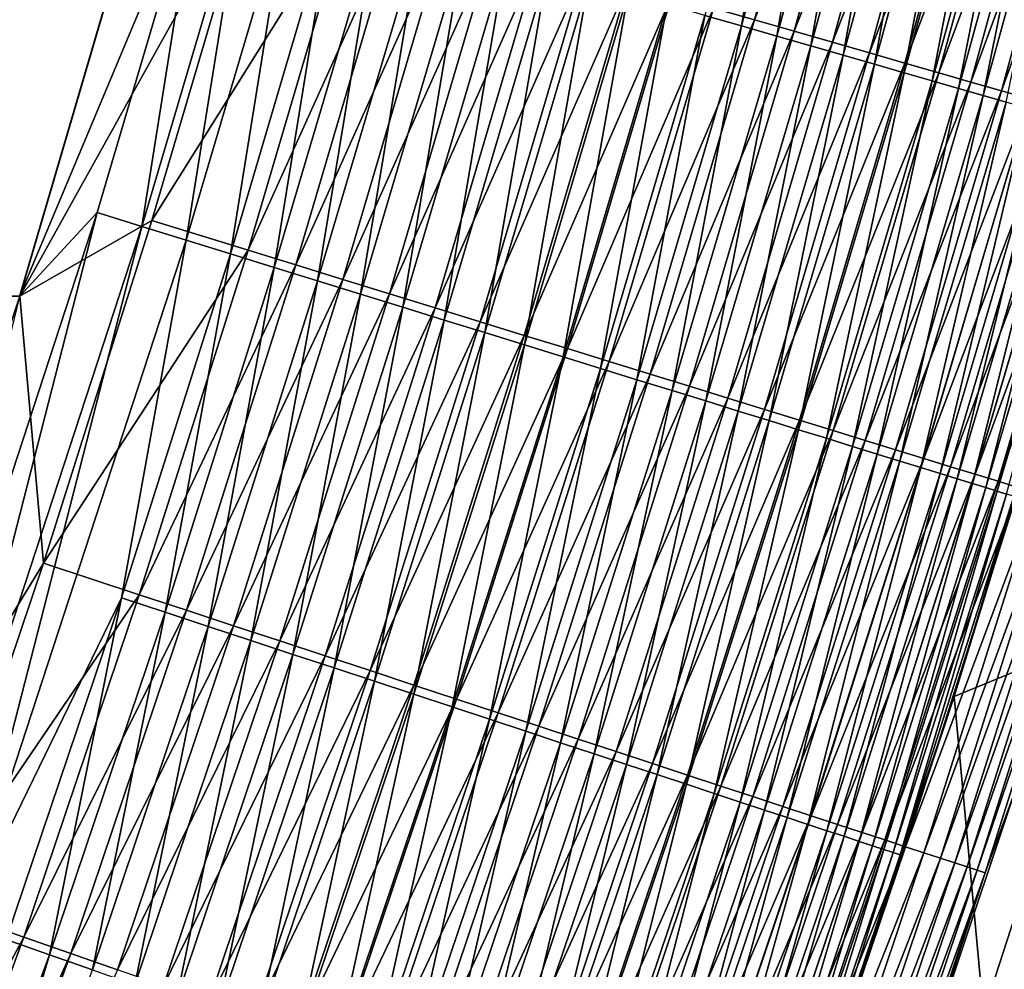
# Model space of a CAD drawing. Header units: metres. Extents: x 0 to 1400, y -1400 to 0.
# Tile 245 of 256: x 1206 to 1240, y -712 to -679. Entities that reach past the tile are written whole.
import ezdxf

# ---------------------------------------------------------------- set-up
doc = ezdxf.new("R2010")
doc.units = ezdxf.units.M

msp = doc.modelspace()

# ---------------------------------------------------------------- linework, layer by layer
at = {"layer": 'None'}
for points in [[(759.270203, -676.616821, -500.477753), (1206.427368, -688.345215, -500.477753), (1213.287231, -664.913025, -500.477753)], [(1213.295166, -664.90918, -503.477753), (1206.445801, -688.333069, -503.477753), (762.366577, -676.864197, -503.477753)], [(1206.427368, -688.345215, -500.477753), (1212.60022, -673.629944, -500.440796), (1213.287231, -664.913025, -500.477753)], [(1206.445801, -688.333069, -503.477753), (1213.295166, -664.90918, -503.477753), (1214.48877, -673.858948, -503.316284)], [(1231.295044, -679.022888, -493.43634), (1233.393188, -666.430664, -494.380035), (1230.035522, -678.659607, -494.37674)], [(1235.110107, -666.545593, -496.8573), (1231.747559, -678.815308, -496.854034), (1230.335815, -678.409912, -497.808685)], [(1231.295044, -679.022888, -493.43634), (1234.659302, -666.769165, -493.440094), (1233.393188, -666.430664, -494.380035)], [(1236.485229, -666.911438, -495.836853), (1231.747559, -678.815308, -496.854034), (1235.110107, -666.545593, -496.8573)], [(1232.511353, -679.373718, -492.436768), (1234.659302, -666.769165, -493.440094), (1231.295044, -679.022888, -493.43634)], [(1236.485229, -666.911438, -495.836853), (1233.115479, -679.20813, -495.833099), (1231.747559, -678.815308, -496.854034)], [(1232.511353, -679.373718, -492.436768), (1235.882324, -667.096069, -492.440979), (1234.659302, -666.769165, -493.440094)], [(1237.813354, -667.264832, -494.752228), (1233.115479, -679.20813, -495.833099), (1236.485229, -666.911438, -495.836853)], [(1233.682007, -679.711365, -491.379913), (1235.882324, -667.096069, -492.440979), (1232.511353, -679.373718, -492.436768)], [(1237.813354, -667.264832, -494.752228), (1234.436646, -679.587463, -494.747955), (1233.115479, -679.20813, -495.833099)], [(1233.682007, -679.711365, -491.379913), (1237.059204, -667.410706, -491.384613), (1235.882324, -667.096069, -492.440979)], [(1239.091675, -667.604919, -493.605377), (1234.436646, -679.587463, -494.747955), (1237.813354, -667.264832, -494.752228)], [(1234.804443, -680.035034, -490.2677), (1237.059204, -667.410706, -491.384613), (1233.682007, -679.711365, -491.379913)], [(1239.091675, -667.604919, -493.605377), (1235.70813, -679.952515, -493.600586), (1234.436646, -679.587463, -494.747955)], [(1234.804443, -680.035034, -490.2677), (1238.187622, -667.71228, -490.272919), (1237.059204, -667.410706, -491.384613)], [(1235.876221, -680.344177, -489.102661), (1238.187622, -667.71228, -490.272919), (1234.804443, -680.035034, -490.2677)], [(1240.317139, -667.930969, -492.398499), (1235.70813, -679.952515, -493.600586), (1239.091675, -667.604919, -493.605377)], [(1235.876221, -680.344177, -489.102661), (1239.265381, -668.000366, -489.108398), (1238.187622, -667.71228, -490.272919)], [(1240.317139, -667.930969, -492.398499), (1236.927124, -680.302551, -492.393158), (1235.70813, -679.952515, -493.600586)], [(1236.89563, -680.638184, -487.88736), (1239.265381, -668.000366, -489.108398), (1235.876221, -680.344177, -489.102661)], [(1236.89563, -680.638184, -487.88736), (1240.290405, -668.274353, -487.893616), (1239.265381, -668.000366, -489.108398)], [(1241.487671, -668.242371, -491.134247), (1236.927124, -680.302551, -492.393158), (1240.317139, -667.930969, -492.398499)], [(1237.860596, -680.916382, -486.624359), (1240.290405, -668.274353, -487.893616), (1236.89563, -680.638184, -487.88736)], [(1241.487671, -668.242371, -491.134247), (1238.091309, -680.636841, -491.128357), (1236.927124, -680.302551, -492.393158)], [(1237.860596, -680.916382, -486.624359), (1241.26062, -668.53363, -486.631165), (1240.290405, -668.274353, -487.893616)], [(1242.600952, -668.538513, -489.81543), (1238.091309, -680.636841, -491.128357), (1241.487671, -668.242371, -491.134247)], [(1238.768921, -681.178345, -485.316284), (1241.26062, -668.53363, -486.631165), (1237.860596, -680.916382, -486.624359)], [(1242.600952, -668.538513, -489.81543), (1239.198608, -680.954712, -489.80896), (1238.091309, -680.636841, -491.128357)], [(1238.768921, -681.178345, -485.316284), (1242.17395, -668.777771, -485.323639), (1241.26062, -668.53363, -486.631165)], [(1243.654785, -668.818909, -488.444885), (1239.198608, -680.954712, -489.80896), (1242.600952, -668.538513, -489.81543)], [(1239.618652, -681.42334, -483.965729), (1242.17395, -668.777771, -485.323639), (1238.768921, -681.178345, -485.316284)], [(1243.654785, -668.818909, -488.444885), (1240.246704, -681.255615, -488.437836), (1239.198608, -680.954712, -489.80896)], [(1239.618652, -681.42334, -483.965729), (1243.028564, -669.006104, -483.973633), (1242.17395, -668.777771, -485.323639)], [(1240.407837, -681.650879, -482.575256), (1243.028564, -669.006104, -483.973633), (1239.618652, -681.42334, -483.965729)], [(1244.646851, -669.082825, -487.02536), (1240.246704, -681.255615, -488.437836), (1243.654785, -668.818909, -488.444885)], [(1240.246704, -681.255615, -488.437836), (1244.646851, -669.082825, -487.02536), (1241.233398, -681.538879, -487.0177)], [(1209.102905, -685.451111, -500.440735), (1212.60022, -673.629944, -500.440796), (1206.427368, -688.345215, -500.477753)], [(1210.637695, -685.926025, -500.32901), (1212.60022, -673.629944, -500.440796), (1209.102905, -685.451111, -500.440735)], [(1214.143433, -674.075195, -500.329163), (1212.60022, -673.629944, -500.440796), (1210.637695, -685.926025, -500.32901)], [(1206.445801, -688.333069, -503.477753), (1214.48877, -673.858948, -503.316284), (1210.983887, -685.724548, -503.316162)], [(1210.637695, -685.926025, -500.32901), (1212.168579, -686.39978, -500.143219), (1214.143433, -674.075195, -500.329163)], [(1210.983887, -685.724548, -503.316162), (1214.48877, -673.858948, -503.316284), (1217.823608, -674.816711, -502.833313)], [(1212.168579, -686.39978, -500.143219), (1215.682739, -674.519226, -500.143494), (1214.143433, -674.075195, -500.329163)], [(1217.823608, -674.816711, -502.833313), (1214.300659, -686.74646, -502.832947), (1210.983887, -685.724548, -503.316162)], [(1212.168579, -686.39978, -500.143219), (1213.691772, -686.871033, -499.883942), (1215.682739, -674.519226, -500.143494)], [(1213.691772, -686.871033, -499.883942), (1217.214233, -674.96106, -499.884399), (1215.682739, -674.519226, -500.143494)], [(1219.474121, -675.29071, -502.472992), (1214.300659, -686.74646, -502.832947), (1217.823608, -674.816711, -502.833313)], [(1215.203369, -687.338745, -499.551849), (1217.214233, -674.96106, -499.884399), (1213.691772, -686.871033, -499.883942)], [(1215.203369, -687.338745, -499.551849), (1218.734131, -675.399536, -499.55249), (1217.214233, -674.96106, -499.884399)], [(1219.474121, -675.29071, -502.472992), (1215.942261, -687.252197, -502.472412), (1214.300659, -686.74646, -502.832947)], [(1216.699463, -687.801697, -499.147522), (1218.734131, -675.399536, -499.55249), (1215.203369, -687.338745, -499.551849)], [(1221.107788, -675.759888, -502.034302), (1215.942261, -687.252197, -502.472412), (1219.474121, -675.29071, -502.472992)], [(1216.699463, -687.801697, -499.147522), (1220.238525, -675.833496, -499.148438), (1218.734131, -675.399536, -499.55249)], [(1215.942261, -687.252197, -502.472412), (1221.107788, -675.759888, -502.034302), (1217.567017, -687.752747, -502.033478)], [(1218.17627, -688.258667, -498.671631), (1220.238525, -675.833496, -499.148438), (1216.699463, -687.801697, -499.147522)], [(1217.567017, -687.752747, -502.033478), (1221.107788, -675.759888, -502.034302), (1222.720459, -676.223022, -501.517914)], [(1218.17627, -688.258667, -498.671631), (1221.723511, -676.261902, -498.672791), (1220.238525, -675.833496, -499.148438)], [(1217.567017, -687.752747, -502.033478), (1222.720459, -676.223022, -501.517914), (1219.170898, -688.246887, -501.516815)], [(1219.630005, -688.708496, -498.124725), (1221.723511, -676.261902, -498.672791), (1218.17627, -688.258667, -498.671631)], [(1219.170898, -688.246887, -501.516815), (1222.720459, -676.223022, -501.517914), (1224.307983, -676.678894, -500.92453)], [(1219.630005, -688.708496, -498.124725), (1223.185181, -676.683594, -498.126221), (1221.723511, -676.261902, -498.672791)], [(1206.445801, -688.333069, -503.477753), (1198.725464, -711.488647, -503.477753), (762.366577, -676.864197, -503.477753)], [(1224.307983, -676.678894, -500.92453), (1220.749756, -688.733276, -500.923126), (1219.170898, -688.246887, -501.516815)], [(1221.057007, -689.149963, -497.50769), (1223.185181, -676.683594, -498.126221), (1219.630005, -688.708496, -498.124725)], [(1225.866211, -677.126404, -500.255035), (1220.749756, -688.733276, -500.923126), (1224.307983, -676.678894, -500.92453)], [(1223.185181, -676.683594, -498.126221), (1221.057007, -689.149963, -497.50769), (1224.620117, -677.097473, -497.509552)], [(1225.866211, -677.126404, -500.255035), (1222.299561, -689.210754, -500.253265), (1220.749756, -688.733276, -500.923126)], [(1224.620117, -677.097473, -497.509552), (1221.057007, -689.149963, -497.50769), (1222.454346, -689.582336, -496.822174)], [(1227.392212, -677.564636, -499.51123), (1222.299561, -689.210754, -500.253265), (1225.866211, -677.126404, -500.255035)], [(1222.454346, -689.582336, -496.822174), (1226.025269, -677.502808, -496.824402), (1224.620117, -677.097473, -497.509552)], [(1227.392212, -677.564636, -499.51123), (1223.817139, -689.678284, -499.509064), (1222.299561, -689.210754, -500.253265)], [(1223.819458, -690.0047, -496.070007), (1226.025269, -677.502808, -496.824402), (1222.454346, -689.582336, -496.822174)], [(1228.883057, -677.992737, -498.695099), (1223.817139, -689.678284, -499.509064), (1227.392212, -677.564636, -499.51123)], [(1223.819458, -690.0047, -496.070007), (1227.397949, -677.898804, -496.072632), (1226.025269, -677.502808, -496.824402)], [(1225.149658, -690.41626, -495.253052), (1227.397949, -677.898804, -496.072632), (1223.819458, -690.0047, -496.070007)], [(1225.149658, -690.41626, -495.253052), (1228.735596, -678.284607, -495.256134), (1227.397949, -677.898804, -496.072632)], [(1228.883057, -677.992737, -498.695099), (1225.299805, -690.13501, -498.692505), (1223.817139, -689.678284, -499.509064)], [(1230.335815, -678.409912, -497.808685), (1225.299805, -690.13501, -498.692505), (1228.883057, -677.992737, -498.695099)], [(1226.442383, -690.816162, -494.373199), (1228.735596, -678.284607, -495.256134), (1225.149658, -690.41626, -495.253052)], [(1230.335815, -678.409912, -497.808685), (1226.744507, -690.580078, -497.805634), (1225.299805, -690.13501, -498.692505)], [(1228.735596, -678.284607, -495.256134), (1226.442383, -690.816162, -494.373199), (1230.035522, -678.659607, -494.37674)], [(1231.747559, -678.815308, -496.854034), (1226.744507, -690.580078, -497.805634), (1230.335815, -678.409912, -497.808685)], [(1230.035522, -678.659607, -494.37674), (1226.442383, -690.816162, -494.373199), (1227.694824, -691.203613, -493.432312)], [(1231.747559, -678.815308, -496.854034), (1228.14856, -691.012573, -496.850464), (1226.744507, -690.580078, -497.805634)], [(1227.694824, -691.203613, -493.432312), (1231.295044, -679.022888, -493.43634), (1230.035522, -678.659607, -494.37674)], [(1233.115479, -679.20813, -495.833099), (1228.14856, -691.012573, -496.850464), (1231.747559, -678.815308, -496.854034)], [(1228.904297, -691.57782, -492.43222), (1231.295044, -679.022888, -493.43634), (1227.694824, -691.203613, -493.432312)], [(1233.115479, -679.20813, -495.833099), (1229.508789, -691.431641, -495.829041), (1228.14856, -691.012573, -496.850464)], [(1228.904297, -691.57782, -492.43222), (1232.511353, -679.373718, -492.436768), (1231.295044, -679.022888, -493.43634)], [(1234.436646, -679.587463, -494.747955), (1229.508789, -691.431641, -495.829041), (1233.115479, -679.20813, -495.833099)], [(1230.068359, -691.937927, -491.374847), (1232.511353, -679.373718, -492.436768), (1228.904297, -691.57782, -492.43222)], [(1234.436646, -679.587463, -494.747955), (1230.822632, -691.836304, -494.743347), (1229.508789, -691.431641, -495.829041)], [(1230.068359, -691.937927, -491.374847), (1233.682007, -679.711365, -491.379913), (1232.511353, -679.373718, -492.436768)], [(1235.70813, -679.952515, -493.600586), (1230.822632, -691.836304, -494.743347), (1234.436646, -679.587463, -494.747955)], [(1231.184326, -692.283142, -490.262085), (1233.682007, -679.711365, -491.379913), (1230.068359, -691.937927, -491.374847)], [(1231.184326, -692.283142, -490.262085), (1234.804443, -680.035034, -490.2677), (1233.682007, -679.711365, -491.379913)], [(1235.70813, -679.952515, -493.600586), (1232.086914, -692.225769, -493.595428), (1230.822632, -691.836304, -494.743347)], [(1232.250122, -692.612793, -489.096497), (1234.804443, -680.035034, -490.2677), (1231.184326, -692.283142, -490.262085)], [(1236.927124, -680.302551, -492.393158), (1232.086914, -692.225769, -493.595428), (1235.70813, -679.952515, -493.600586)], [(1232.250122, -692.612793, -489.096497), (1235.876221, -680.344177, -489.102661), (1234.804443, -680.035034, -490.2677)], [(1236.927124, -680.302551, -492.393158), (1233.299072, -692.599121, -492.387421), (1232.086914, -692.225769, -493.595428)], [(1233.263672, -692.926331, -487.880615), (1235.876221, -680.344177, -489.102661), (1232.250122, -692.612793, -489.096497)], [(1233.263672, -692.926331, -487.880615), (1236.89563, -680.638184, -487.88736), (1235.876221, -680.344177, -489.102661)], [(1238.091309, -680.636841, -491.128357), (1233.299072, -692.599121, -492.387421), (1236.927124, -680.302551, -492.393158)], [(1234.2229, -693.223022, -486.617035), (1236.89563, -680.638184, -487.88736), (1233.263672, -692.926331, -487.880615)], [(1238.091309, -680.636841, -491.128357), (1234.456787, -692.955688, -491.122009), (1233.299072, -692.599121, -492.387421)], [(1234.2229, -693.223022, -486.617035), (1237.860596, -680.916382, -486.624359), (1236.89563, -680.638184, -487.88736)], [(1235.125977, -693.502319, -485.30838), (1237.860596, -680.916382, -486.624359), (1234.2229, -693.223022, -486.617035)], [(1239.198608, -680.954712, -489.80896), (1234.456787, -692.955688, -491.122009), (1238.091309, -680.636841, -491.128357)], [(1239.198608, -680.954712, -489.80896), (1235.557739, -693.2948, -489.802002), (1234.456787, -692.955688, -491.122009)], [(1235.125977, -693.502319, -485.30838), (1238.768921, -681.178345, -485.316284), (1237.860596, -680.916382, -486.624359)], [(1240.246704, -681.255615, -488.437836), (1235.557739, -693.2948, -489.802002), (1239.198608, -680.954712, -489.80896)], [(1235.970703, -693.76355, -483.957214), (1238.768921, -681.178345, -485.316284), (1235.125977, -693.502319, -485.30838)], [(1235.557739, -693.2948, -489.802002), (1240.246704, -681.255615, -488.437836), (1236.599854, -693.615723, -488.430206)], [(1235.970703, -693.76355, -483.957214), (1239.618652, -681.42334, -483.965729), (1238.768921, -681.178345, -485.316284)], [(1236.599854, -693.615723, -488.430206), (1240.246704, -681.255615, -488.437836), (1241.233398, -681.538879, -487.0177)], [(1236.755127, -694.006165, -482.566162), (1239.618652, -681.42334, -483.965729), (1235.970703, -693.76355, -483.957214)], [(1241.233398, -681.538879, -487.0177), (1237.580811, -693.917847, -487.00946), (1236.599854, -693.615723, -488.430206)], [(1236.755127, -694.006165, -482.566162), (1240.407837, -681.650879, -482.575256), (1239.618652, -681.42334, -483.965729)], [(1242.156372, -681.803833, -485.551453), (1237.580811, -693.917847, -487.00946), (1241.233398, -681.538879, -487.0177)], [(1237.477295, -694.229431, -481.137787), (1240.407837, -681.650879, -482.575256), (1236.755127, -694.006165, -482.566162)], [(1237.477295, -694.229431, -481.137787), (1241.134277, -681.860352, -481.147461), (1240.407837, -681.650879, -482.575256)], [(1238.135254, -694.432861, -479.674927), (1241.134277, -681.860352, -481.147461), (1237.477295, -694.229431, -481.137787)], [(1237.580811, -693.917847, -487.00946), (1242.156372, -681.803833, -485.551453), (1238.498535, -694.200439, -485.542542)], [(1241.134277, -681.860352, -481.147461), (1238.135254, -694.432861, -479.674927), (1241.796265, -682.051208, -479.685181)], [(1238.498535, -694.200439, -485.542542), (1242.156372, -681.803833, -485.551453), (1243.013672, -682.049927, -484.04184)], [(1241.796265, -682.051208, -479.685181), (1238.135254, -694.432861, -479.674927), (1238.727905, -694.616089, -478.181244)], [(1238.498535, -694.200439, -485.542542), (1243.013672, -682.049927, -484.04184), (1239.350708, -694.46283, -484.032288)], [(1238.727905, -694.616089, -478.181244), (1242.3927, -682.223083, -478.192108), (1241.796265, -682.051208, -479.685181)], [(1239.254272, -694.778809, -476.660736), (1242.3927, -682.223083, -478.192108), (1238.727905, -694.616089, -478.181244)], [(1239.254272, -694.778809, -476.660736), (1242.922485, -682.375793, -476.67215), (1242.3927, -682.223083, -478.192108)], [(1239.350708, -694.46283, -484.032288), (1243.013672, -682.049927, -484.04184), (1243.802979, -682.276489, -482.491699)], [(1239.350708, -694.46283, -484.032288), (1243.802979, -682.276489, -482.491699), (1240.135254, -694.704407, -482.481506)], [(1240.135254, -694.704407, -482.481506), (1243.802979, -682.276489, -482.491699), (1244.522217, -682.48291, -480.904083)], [(1239.713501, -694.920715, -475.11731), (1242.922485, -682.375793, -476.67215), (1239.254272, -694.778809, -476.660736)], [(1239.713501, -694.920715, -475.11731), (1243.384766, -682.508972, -475.129272), (1242.922485, -682.375793, -476.67215)], [(1240.104492, -695.041504, -473.554871), (1243.384766, -682.508972, -475.129272), (1239.713501, -694.920715, -475.11731)], [(1243.384766, -682.508972, -475.129272), (1240.104492, -695.041504, -473.554871), (1243.778564, -682.622437, -473.567383)], [(1243.778564, -682.622437, -473.567383), (1240.104492, -695.041504, -473.554871), (1240.426392, -695.14093, -471.977386)], [(1240.135254, -694.704407, -482.481506), (1244.522217, -682.48291, -480.904083), (1240.850098, -694.9245, -480.893219)], [(1202.949707, -709.424561, -500.328705), (1209.102905, -685.451111, -500.440735), (1201.432739, -708.892334, -500.440643)], [(1201.432739, -708.892334, -500.440643), (1209.102905, -685.451111, -500.440735), (1206.427368, -688.345215, -500.477753)], [(1202.949707, -709.424561, -500.328705), (1210.637695, -685.926025, -500.32901), (1209.102905, -685.451111, -500.440735)], [(1204.462769, -709.955383, -500.142639), (1210.637695, -685.926025, -500.32901), (1202.949707, -709.424561, -500.328705)], [(1204.462769, -709.955383, -500.142639), (1212.168579, -686.39978, -500.143219), (1210.637695, -685.926025, -500.32901)], [(1207.251343, -697.523621, -503.31604), (1206.445801, -688.333069, -503.477753), (1210.983887, -685.724548, -503.316162)], [(1214.300659, -686.74646, -502.832947), (1207.251343, -697.523621, -503.31604), (1210.983887, -685.724548, -503.316162)], [(1204.462769, -709.955383, -500.142639), (1209.941528, -698.712646, -499.883484), (1212.168579, -686.39978, -500.143219)], [(1209.941528, -698.712646, -499.883484), (1213.691772, -686.871033, -499.883942), (1212.168579, -686.39978, -500.143219)], [(1214.300659, -686.74646, -502.832947), (1210.549194, -698.608032, -502.83255), (1207.251343, -697.523621, -503.31604)], [(1211.444336, -699.208923, -499.551178), (1213.691772, -686.871033, -499.883942), (1209.941528, -698.712646, -499.883484)], [(1215.942261, -687.252197, -502.472412), (1210.549194, -698.608032, -502.83255), (1214.300659, -686.74646, -502.832947)], [(1211.444336, -699.208923, -499.551178), (1215.203369, -687.338745, -499.551849), (1213.691772, -686.871033, -499.883942)], [(1210.549194, -698.608032, -502.83255), (1215.942261, -687.252197, -502.472412), (1212.181396, -699.144775, -502.471771)], [(1212.931885, -699.700073, -499.146576), (1215.203369, -687.338745, -499.551849), (1211.444336, -699.208923, -499.551178)], [(1212.181396, -699.144775, -502.471771), (1215.942261, -687.252197, -502.472412), (1217.567017, -687.752747, -502.033478)], [(1212.931885, -699.700073, -499.146576), (1216.699463, -687.801697, -499.147522), (1215.203369, -687.338745, -499.551849)], [(1243.089722, -687.532837, -468.812012), (1238.619995, -702.110535, -468.795532), (1243.871826, -699.960938, -423.809662)], [(1238.619995, -702.110535, -468.795532), (1243.089722, -687.532837, -468.812012), (1240.678345, -695.218689, -470.388794)], [(1212.181396, -699.144775, -502.471771), (1217.567017, -687.752747, -502.033478), (1213.796997, -699.675964, -502.032593)], [(1214.400269, -700.184937, -498.67038), (1216.699463, -687.801697, -499.147522), (1212.931885, -699.700073, -499.146576)], [(1213.796997, -699.675964, -502.032593), (1217.567017, -687.752747, -502.033478), (1219.170898, -688.246887, -501.516815)], [(1214.400269, -700.184937, -498.67038), (1218.17627, -688.258667, -498.671631), (1216.699463, -687.801697, -499.147522)], [(1198.725464, -711.488647, -503.477753), (1206.445801, -688.333069, -503.477753), (1207.251343, -697.523621, -503.31604)], [(1219.170898, -688.246887, -501.516815), (1215.391724, -700.200378, -501.515656), (1213.796997, -699.675964, -502.032593)], [(1215.845581, -700.66217, -498.123169), (1218.17627, -688.258667, -498.671631), (1214.400269, -700.184937, -498.67038)], [(1220.749756, -688.733276, -500.923126), (1215.391724, -700.200378, -501.515656), (1219.170898, -688.246887, -501.516815)], [(1215.845581, -700.66217, -498.123169), (1219.630005, -688.708496, -498.124725), (1218.17627, -688.258667, -498.671631)], [(1220.749756, -688.733276, -500.923126), (1216.961548, -700.716492, -500.9216), (1215.391724, -700.200378, -501.515656)], [(1217.264404, -701.130615, -497.505768), (1219.630005, -688.708496, -498.124725), (1215.845581, -700.66217, -498.123169)], [(1222.299561, -689.210754, -500.253265), (1216.961548, -700.716492, -500.9216), (1220.749756, -688.733276, -500.923126)], [(1217.264404, -701.130615, -497.505768), (1221.057007, -689.149963, -497.50769), (1219.630005, -688.708496, -498.124725)], [(1222.299561, -689.210754, -500.253265), (1218.502441, -701.223206, -500.251373), (1216.961548, -700.716492, -500.9216)], [(1218.653687, -701.589294, -496.819824), (1221.057007, -689.149963, -497.50769), (1217.264404, -701.130615, -497.505768)], [(1223.817139, -689.678284, -499.509064), (1218.502441, -701.223206, -500.251373), (1222.299561, -689.210754, -500.253265)], [(1221.057007, -689.149963, -497.50769), (1218.653687, -701.589294, -496.819824), (1222.454346, -689.582336, -496.822174)], [(1223.817139, -689.678284, -499.509064), (1220.011353, -701.719299, -499.506744), (1218.502441, -701.223206, -500.251373)], [(1222.454346, -689.582336, -496.822174), (1218.653687, -701.589294, -496.819824), (1220.010864, -702.037415, -496.06723)], [(1220.010864, -702.037415, -496.06723), (1223.819458, -690.0047, -496.070007), (1222.454346, -689.582336, -496.822174)], [(1225.299805, -690.13501, -498.692505), (1220.011353, -701.719299, -499.506744), (1223.817139, -689.678284, -499.509064)], [(1221.333374, -702.473999, -495.249817), (1223.819458, -690.0047, -496.070007), (1220.010864, -702.037415, -496.06723)], [(1221.333374, -702.473999, -495.249817), (1225.149658, -690.41626, -495.253052), (1223.819458, -690.0047, -496.070007)], [(1225.299805, -690.13501, -498.692505), (1221.485474, -702.203979, -498.689728), (1220.011353, -701.719299, -499.506744)], [(1222.618408, -702.898315, -494.369476), (1225.149658, -690.41626, -495.253052), (1221.333374, -702.473999, -495.249817)], [(1226.744507, -690.580078, -497.805634), (1221.485474, -702.203979, -498.689728), (1225.299805, -690.13501, -498.692505)], [(1222.618408, -702.898315, -494.369476), (1226.442383, -690.816162, -494.373199), (1225.149658, -690.41626, -495.253052)], [(1226.744507, -690.580078, -497.805634), (1222.921875, -702.67627, -497.802368), (1221.485474, -702.203979, -498.689728)], [(1228.14856, -691.012573, -496.850464), (1222.921875, -702.67627, -497.802368), (1226.744507, -690.580078, -497.805634)], [(1223.863525, -703.309326, -493.42804), (1226.442383, -690.816162, -494.373199), (1222.618408, -702.898315, -494.369476)], [(1228.14856, -691.012573, -496.850464), (1224.317749, -703.135193, -496.84671), (1222.921875, -702.67627, -497.802368)], [(1226.442383, -690.816162, -494.373199), (1223.863525, -703.309326, -493.42804), (1227.694824, -691.203613, -493.432312)], [(1229.508789, -691.431641, -495.829041), (1224.317749, -703.135193, -496.84671), (1228.14856, -691.012573, -496.850464)], [(1227.694824, -691.203613, -493.432312), (1223.863525, -703.309326, -493.42804), (1225.065918, -703.706299, -492.427429)], [(1229.508789, -691.431641, -495.829041), (1225.670166, -703.579834, -495.824707), (1224.317749, -703.135193, -496.84671)], [(1225.065918, -703.706299, -492.427429), (1228.904297, -691.57782, -492.43222), (1227.694824, -691.203613, -493.432312)], [(1230.822632, -691.836304, -494.743347), (1225.670166, -703.579834, -495.824707), (1229.508789, -691.431641, -495.829041)], [(1226.223145, -704.088318, -491.369476), (1228.904297, -691.57782, -492.43222), (1225.065918, -703.706299, -492.427429)], [(1226.223145, -704.088318, -491.369476), (1230.068359, -691.937927, -491.374847), (1228.904297, -691.57782, -492.43222)], [(1230.822632, -691.836304, -494.743347), (1226.976196, -704.009216, -494.738434), (1225.670166, -703.579834, -495.824707)], [(1227.332397, -704.454529, -490.256134), (1230.068359, -691.937927, -491.374847), (1226.223145, -704.088318, -491.369476)], [(1232.086914, -692.225769, -493.595428), (1226.976196, -704.009216, -494.738434), (1230.822632, -691.836304, -494.743347)], [(1227.332397, -704.454529, -490.256134), (1231.184326, -692.283142, -490.262085), (1230.068359, -691.937927, -491.374847)], [(1232.086914, -692.225769, -493.595428), (1228.233154, -704.422485, -493.589905), (1226.976196, -704.009216, -494.738434)], [(1228.391846, -704.804199, -489.089935), (1231.184326, -692.283142, -490.262085), (1227.332397, -704.454529, -490.256134)], [(1233.299072, -692.599121, -492.387421), (1228.233154, -704.422485, -493.589905), (1232.086914, -692.225769, -493.595428)], [(1228.391846, -704.804199, -489.089935), (1232.250122, -692.612793, -489.096497), (1231.184326, -692.283142, -490.262085)], [(1233.299072, -692.599121, -492.387421), (1229.438232, -704.818604, -492.381287), (1228.233154, -704.422485, -493.589905)], [(1229.39917, -705.136719, -487.873444), (1232.250122, -692.612793, -489.096497), (1228.391846, -704.804199, -489.089935)], [(1229.39917, -705.136719, -487.873444), (1233.263672, -692.926331, -487.880615), (1232.250122, -692.612793, -489.096497)], [(1234.456787, -692.955688, -491.122009), (1229.438232, -704.818604, -492.381287), (1233.299072, -692.599121, -492.387421)], [(1230.352661, -705.451416, -486.609253), (1233.263672, -692.926331, -487.880615), (1229.39917, -705.136719, -487.873444)], [(1234.456787, -692.955688, -491.122009), (1230.588989, -705.196899, -491.115204), (1229.438232, -704.818604, -492.381287)], [(1230.352661, -705.451416, -486.609253), (1234.2229, -693.223022, -486.617035), (1233.263672, -692.926331, -487.880615)], [(1235.557739, -693.2948, -489.802002), (1230.588989, -705.196899, -491.115204), (1234.456787, -692.955688, -491.122009)], [(1231.250244, -705.747681, -485.299988), (1234.2229, -693.223022, -486.617035), (1230.352661, -705.451416, -486.609253)], [(1230.588989, -705.196899, -491.115204), (1235.557739, -693.2948, -489.802002), (1231.68335, -705.556641, -489.794556)], [(1231.250244, -705.747681, -485.299988), (1235.125977, -693.502319, -485.30838), (1234.2229, -693.223022, -486.617035)], [(1232.089722, -706.024719, -483.948181), (1235.125977, -693.502319, -485.30838), (1231.250244, -705.747681, -485.299988)], [(1231.68335, -705.556641, -489.794556), (1235.557739, -693.2948, -489.802002), (1236.599854, -693.615723, -488.430206)], [(1232.089722, -706.024719, -483.948181), (1235.970703, -693.76355, -483.957214), (1235.125977, -693.502319, -485.30838)], [(1236.599854, -693.615723, -488.430206), (1232.719238, -705.897156, -488.422089), (1231.68335, -705.556641, -489.794556)], [(1232.869263, -706.281982, -482.556519), (1235.970703, -693.76355, -483.957214), (1232.089722, -706.024719, -483.948181)], [(1237.580811, -693.917847, -487.00946), (1232.719238, -705.897156, -488.422089), (1236.599854, -693.615723, -488.430206)], [(1232.869263, -706.281982, -482.556519), (1236.755127, -694.006165, -482.566162), (1235.970703, -693.76355, -483.957214)], [(1232.719238, -705.897156, -488.422089), (1237.580811, -693.917847, -487.00946), (1233.694214, -706.21759, -487.000671)], [(1233.586792, -706.518738, -481.127502), (1236.755127, -694.006165, -482.566162), (1232.869263, -706.281982, -482.556519)], [(1233.586792, -706.518738, -481.127502), (1237.477295, -694.229431, -481.137787), (1236.755127, -694.006165, -482.566162)], [(1233.694214, -706.21759, -487.000671), (1237.580811, -693.917847, -487.00946), (1238.498535, -694.200439, -485.542542)], [(1234.240479, -706.734375, -479.664001), (1237.477295, -694.229431, -481.137787), (1233.586792, -706.518738, -481.127502)], [(1233.694214, -706.21759, -487.000671), (1238.498535, -694.200439, -485.542542), (1234.606323, -706.517395, -485.533051)], [(1234.240479, -706.734375, -479.664001), (1238.135254, -694.432861, -479.674927), (1237.477295, -694.229431, -481.137787)], [(1234.829224, -706.928589, -478.169739), (1238.135254, -694.432861, -479.674927), (1234.240479, -706.734375, -479.664001)], [(1234.606323, -706.517395, -485.533051), (1238.498535, -694.200439, -485.542542), (1239.350708, -694.46283, -484.032288)], [(1234.606323, -706.517395, -485.533051), (1239.350708, -694.46283, -484.032288), (1235.453247, -706.795715, -484.022095)], [(1238.135254, -694.432861, -479.674927), (1234.829224, -706.928589, -478.169739), (1238.727905, -694.616089, -478.181244)], [(1235.453247, -706.795715, -484.022095), (1239.350708, -694.46283, -484.032288), (1240.135254, -694.704407, -482.481506)], [(1238.727905, -694.616089, -478.181244), (1234.829224, -706.928589, -478.169739), (1235.352051, -707.101074, -476.648621)], [(1235.352051, -707.101074, -476.648621), (1239.254272, -694.778809, -476.660736), (1238.727905, -694.616089, -478.181244)], [(1235.808105, -707.251465, -475.104584), (1239.254272, -694.778809, -476.660736), (1235.352051, -707.101074, -476.648621)], [(1235.453247, -706.795715, -484.022095), (1240.135254, -694.704407, -482.481506), (1236.23291, -707.051941, -482.470612)], [(1235.808105, -707.251465, -475.104584), (1239.713501, -694.920715, -475.11731), (1239.254272, -694.778809, -476.660736)], [(1236.23291, -707.051941, -482.470612), (1240.135254, -694.704407, -482.481506), (1240.850098, -694.9245, -480.893219)], [(1236.196289, -707.379456, -473.541595), (1239.713501, -694.920715, -475.11731), (1235.808105, -707.251465, -475.104584)], [(1236.196289, -707.379456, -473.541595), (1240.104492, -695.041504, -473.554871), (1239.713501, -694.920715, -475.11731)], [(1236.515747, -707.484741, -471.963562), (1240.104492, -695.041504, -473.554871), (1236.196289, -707.379456, -473.541595)], [(1236.23291, -707.051941, -482.470612), (1240.850098, -694.9245, -480.893219), (1236.943115, -707.285339, -480.881653)], [(1240.104492, -695.041504, -473.554871), (1236.515747, -707.484741, -471.963562), (1240.426392, -695.14093, -471.977386)], [(1240.426392, -695.14093, -471.977386), (1236.515747, -707.484741, -471.963562), (1236.765625, -707.567017, -470.37442)], [(1236.765625, -707.567017, -470.37442), (1240.678345, -695.218689, -470.388794), (1240.426392, -695.14093, -471.977386)], [(1236.943115, -707.285339, -480.881653), (1240.850098, -694.9245, -480.893219), (1241.494019, -695.122742, -479.271515)], [(1241.494019, -695.122742, -479.271515), (1237.582886, -707.495544, -479.259247), (1236.943115, -707.285339, -480.881653)], [(1242.066162, -695.298828, -477.620605), (1237.582886, -707.495544, -479.259247), (1241.494019, -695.122742, -479.271515)], [(1236.765625, -707.567017, -470.37442), (1238.619995, -702.110535, -468.795532), (1240.678345, -695.218689, -470.388794)], [(1242.066162, -695.298828, -477.620605), (1238.151123, -707.68219, -477.607697), (1237.582886, -707.495544, -479.259247)], [(1242.565186, -695.452393, -475.944824), (1238.151123, -707.68219, -477.607697), (1242.066162, -695.298828, -477.620605)], [(1242.565186, -695.452393, -475.944824), (1238.646851, -707.844971, -475.931213), (1238.151123, -707.68219, -477.607697)], [(1238.646851, -707.844971, -475.931213), (1242.565186, -695.452393, -475.944824), (1242.990234, -695.583191, -474.248383)], [(1239.068848, -707.983521, -474.234161), (1238.646851, -707.844971, -475.931213), (1242.990234, -695.583191, -474.248383)], [(1239.068848, -707.983521, -474.234161), (1242.990234, -695.583191, -474.248383), (1243.34021, -695.690796, -472.535583)], [(1239.41626, -708.097595, -472.520752), (1239.068848, -707.983521, -474.234161), (1243.34021, -695.690796, -472.535583)], [(1243.34021, -695.690796, -472.535583), (1243.614136, -695.775024, -470.81073), (1239.41626, -708.097595, -472.520752)], [(1243.614136, -695.775024, -470.81073), (1239.687866, -708.186707, -470.795258), (1239.41626, -708.097595, -472.520752)], [(1243.614136, -695.775024, -470.81073), (1240.696899, -705.413696, -469.076874), (1239.687866, -708.186707, -470.795258)], [(1203.295654, -709.253662, -503.315948), (1198.725464, -711.488647, -503.477753), (1207.251343, -697.523621, -503.31604)], [(1210.549194, -698.608032, -502.83255), (1203.295654, -709.253662, -503.315948), (1207.251343, -697.523621, -503.31604)], [(1203.295654, -709.253662, -503.315948), (1210.549194, -698.608032, -502.83255), (1206.573975, -710.39917, -502.832123)], [(1205.96814, -710.483521, -499.882996), (1209.941528, -698.712646, -499.883484), (1204.462769, -709.955383, -500.142639)], [(1207.462036, -711.007629, -499.550446), (1209.941528, -698.712646, -499.883484), (1205.96814, -710.483521, -499.882996)], [(1206.573975, -710.39917, -502.832123), (1210.549194, -698.608032, -502.83255), (1212.181396, -699.144775, -502.471771)], [(1207.462036, -711.007629, -499.550446), (1211.444336, -699.208923, -499.551178), (1209.941528, -698.712646, -499.883484)], [(1206.573975, -710.39917, -502.832123), (1212.181396, -699.144775, -502.471771), (1208.196533, -710.966064, -502.47113)], [(1208.940674, -711.526306, -499.145599), (1211.444336, -699.208923, -499.551178), (1207.462036, -711.007629, -499.550446)], [(1208.196533, -710.966064, -502.47113), (1212.181396, -699.144775, -502.471771), (1213.796997, -699.675964, -502.032593)], [(1208.940674, -711.526306, -499.145599), (1212.931885, -699.700073, -499.146576), (1211.444336, -699.208923, -499.551178)], [(1213.796997, -699.675964, -502.032593), (1209.802368, -711.527222, -502.031677), (1208.196533, -710.966064, -502.47113)], [(1210.400146, -712.038391, -498.669098), (1212.931885, -699.700073, -499.146576), (1208.940674, -711.526306, -499.145599)], [(1215.391724, -700.200378, -501.515656), (1209.802368, -711.527222, -502.031677), (1213.796997, -699.675964, -502.032593)], [(1210.400146, -712.038391, -498.669098), (1214.400269, -700.184937, -498.67038), (1212.931885, -699.700073, -499.146576)], [(1215.391724, -700.200378, -501.515656), (1211.387695, -712.081116, -501.514404), (1209.802368, -711.527222, -502.031677)], [(1211.836792, -712.542358, -498.121521), (1214.400269, -700.184937, -498.67038), (1210.400146, -712.038391, -498.669098)], [(1216.961548, -700.716492, -500.9216), (1211.387695, -712.081116, -501.514404), (1215.391724, -700.200378, -501.515656)], [(1211.836792, -712.542358, -498.121521), (1215.845581, -700.66217, -498.123169), (1214.400269, -700.184937, -498.67038)], [(1243.871826, -699.960938, -423.809662), (1238.619995, -702.110535, -468.795532), (1239.629028, -713.013367, -423.81366)], [(1245.648071, -712.868835, -367.85379), (1243.871826, -699.960938, -423.809662), (1239.629028, -713.013367, -423.81366)], [(1216.961548, -700.716492, -500.9216), (1212.94812, -712.626282, -500.920013), (1211.387695, -712.081116, -501.514404)], [(1213.24707, -713.037048, -497.503754), (1215.845581, -700.66217, -498.123169), (1211.836792, -712.542358, -498.121521)], [(1218.502441, -701.223206, -500.251373), (1212.94812, -712.626282, -500.920013), (1216.961548, -700.716492, -500.9216)], [(1213.24707, -713.037048, -497.503754), (1217.264404, -701.130615, -497.505768), (1215.845581, -700.66217, -498.123169)], [(1218.502441, -701.223206, -500.251373), (1214.479736, -713.161438, -500.24939), (1212.94812, -712.626282, -500.920013)], [(1214.62793, -713.521484, -496.817383), (1217.264404, -701.130615, -497.505768), (1213.24707, -713.037048, -497.503754)], [(1220.011353, -701.719299, -499.506744), (1214.479736, -713.161438, -500.24939), (1218.502441, -701.223206, -500.251373)], [(1214.62793, -713.521484, -496.817383), (1218.653687, -701.589294, -496.819824), (1217.264404, -701.130615, -497.505768)], [(1215.976929, -713.99469, -496.064331), (1218.653687, -701.589294, -496.819824), (1214.62793, -713.521484, -496.817383)], [(1218.653687, -701.589294, -496.819824), (1215.976929, -713.99469, -496.064331), (1220.010864, -702.037415, -496.06723)], [(1220.011353, -701.719299, -499.506744), (1215.979614, -713.685486, -499.504303), (1214.479736, -713.161438, -500.24939)], [(1221.485474, -702.203979, -498.689728), (1215.979614, -713.685486, -499.504303), (1220.011353, -701.719299, -499.506744)], [(1220.010864, -702.037415, -496.06723), (1215.976929, -713.99469, -496.064331), (1217.291382, -714.45575, -495.246429)], [(1221.485474, -702.203979, -498.689728), (1217.444824, -714.197449, -498.686829), (1215.979614, -713.685486, -499.504303)], [(1217.291382, -714.45575, -495.246429), (1221.333374, -702.473999, -495.249817), (1220.010864, -702.037415, -496.06723)], [(1222.921875, -702.67627, -497.802368), (1217.444824, -714.197449, -498.686829), (1221.485474, -702.203979, -498.689728)], [(1238.619995, -702.110535, -468.795532), (1233.987915, -716.128784, -468.778473), (1239.629028, -713.013367, -423.81366)], [(1233.987915, -716.128784, -468.778473), (1238.619995, -702.110535, -468.795532), (1236.765625, -707.567017, -470.37442)], [(1218.568604, -714.903809, -494.36557), (1221.333374, -702.473999, -495.249817), (1217.291382, -714.45575, -495.246429)], [(1218.568604, -714.903809, -494.36557), (1222.618408, -702.898315, -494.369476), (1221.333374, -702.473999, -495.249817)], [(1222.921875, -702.67627, -497.802368), (1218.872681, -714.696228, -497.79895), (1217.444824, -714.197449, -498.686829)], [(1219.80603, -715.33783, -493.423615), (1222.618408, -702.898315, -494.369476), (1218.568604, -714.903809, -494.36557)], [(1224.317749, -703.135193, -496.84671), (1218.872681, -714.696228, -497.79895), (1222.921875, -702.67627, -497.802368)], [(1219.80603, -715.33783, -493.423615), (1223.863525, -703.309326, -493.42804), (1222.618408, -702.898315, -494.369476)], [(1224.317749, -703.135193, -496.84671), (1220.26001, -715.180969, -496.842712), (1218.872681, -714.696228, -497.79895)], [(1221.001099, -715.757019, -492.422394), (1223.863525, -703.309326, -493.42804), (1219.80603, -715.33783, -493.423615)], [(1225.670166, -703.579834, -495.824707), (1220.26001, -715.180969, -496.842712), (1224.317749, -703.135193, -496.84671)], [(1223.863525, -703.309326, -493.42804), (1221.001099, -715.757019, -492.422394), (1225.065918, -703.706299, -492.427429)], [(1225.670166, -703.579834, -495.824707), (1221.604248, -715.650574, -495.82016), (1220.26001, -715.180969, -496.842712)], [(1226.976196, -704.009216, -494.738434), (1221.604248, -715.650574, -495.82016), (1225.670166, -703.579834, -495.824707)], [(1225.065918, -703.706299, -492.427429), (1221.001099, -715.757019, -492.422394), (1222.151123, -716.160339, -491.363861)], [(1226.976196, -704.009216, -494.738434), (1222.902344, -716.104065, -494.733276), (1221.604248, -715.650574, -495.82016)], [(1222.151123, -716.160339, -491.363861), (1226.223145, -704.088318, -491.369476), (1225.065918, -703.706299, -492.427429)], [(1228.233154, -704.422485, -493.589905), (1222.902344, -716.104065, -494.733276), (1226.976196, -704.009216, -494.738434)], [(1223.25354, -716.546997, -490.249908), (1226.223145, -704.088318, -491.369476), (1222.151123, -716.160339, -491.363861)], [(1223.25354, -716.546997, -490.249908), (1227.332397, -704.454529, -490.256134), (1226.223145, -704.088318, -491.369476)], [(1228.233154, -704.422485, -493.589905), (1224.151611, -716.540466, -493.584106), (1222.902344, -716.104065, -494.733276)], [(1224.306274, -716.916199, -489.083099), (1227.332397, -704.454529, -490.256134), (1223.25354, -716.546997, -490.249908)], [(1229.438232, -704.818604, -492.381287), (1224.151611, -716.540466, -493.584106), (1228.233154, -704.422485, -493.589905)], [(1224.306274, -716.916199, -489.083099), (1228.391846, -704.804199, -489.089935), (1227.332397, -704.454529, -490.256134)], [(1245.659668, -704.372986, -424.096588), (1236.39624, -718.312439, -469.059692), (1240.696899, -705.413696, -469.076874)], [(1245.659668, -704.372986, -424.096588), (1241.292847, -717.568604, -424.099335), (1236.39624, -718.312439, -469.059692)], [(1229.438232, -704.818604, -492.381287), (1225.349243, -716.958801, -492.374817), (1224.151611, -716.540466, -493.584106)], [(1225.307373, -717.267273, -487.865967), (1228.391846, -704.804199, -489.089935), (1224.306274, -716.916199, -489.083099)], [(1225.307373, -717.267273, -487.865967), (1229.39917, -705.136719, -487.873444), (1228.391846, -704.804199, -489.089935)], [(1230.588989, -705.196899, -491.115204), (1225.349243, -716.958801, -492.374817), (1229.438232, -704.818604, -492.381287)], [(1226.254761, -717.599548, -486.601105), (1229.39917, -705.136719, -487.873444), (1225.307373, -717.267273, -487.865967)], [(1225.349243, -716.958801, -492.374817), (1230.588989, -705.196899, -491.115204), (1226.49292, -717.358337, -491.108093)], [(1226.254761, -717.599548, -486.601105), (1230.352661, -705.451416, -486.609253), (1229.39917, -705.136719, -487.873444)], [(1226.49292, -717.358337, -491.108093), (1230.588989, -705.196899, -491.115204), (1231.68335, -705.556641, -489.794556)], [(1227.146484, -717.912231, -485.291168), (1230.352661, -705.451416, -486.609253), (1226.254761, -717.599548, -486.601105)], [(1231.68335, -705.556641, -489.794556), (1227.580444, -717.73822, -489.786743), (1226.49292, -717.358337, -491.108093)], [(1227.146484, -717.912231, -485.291168), (1231.250244, -705.747681, -485.299988), (1230.352661, -705.451416, -486.609253)], [(1232.719238, -705.897156, -488.422089), (1227.580444, -717.73822, -489.786743), (1231.68335, -705.556641, -489.794556)], [(1240.696899, -705.413696, -469.076874), (1236.39624, -718.312439, -469.059692), (1239.687866, -708.186707, -470.795258)], [(1227.980591, -718.204712, -483.938721), (1231.250244, -705.747681, -485.299988), (1227.146484, -717.912231, -485.291168)], [(1227.580444, -717.73822, -489.786743), (1232.719238, -705.897156, -488.422089), (1228.609741, -718.097717, -488.413574)], [(1227.980591, -718.204712, -483.938721), (1232.089722, -706.024719, -483.948181), (1231.250244, -705.747681, -485.299988)], [(1228.755005, -718.476257, -482.546356), (1232.089722, -706.024719, -483.948181), (1227.980591, -718.204712, -483.938721)], [(1228.609741, -718.097717, -488.413574), (1232.719238, -705.897156, -488.422089), (1233.694214, -706.21759, -487.000671)], [(1228.755005, -718.476257, -482.546356), (1232.869263, -706.281982, -482.556519), (1232.089722, -706.024719, -483.948181)], [(1228.609741, -718.097717, -488.413574), (1233.694214, -706.21759, -487.000671), (1229.578613, -718.436157, -486.991394)], [(1229.467773, -718.726135, -481.116699), (1232.869263, -706.281982, -482.556519), (1228.755005, -718.476257, -482.546356)], [(1229.467773, -718.726135, -481.116699), (1233.586792, -706.518738, -481.127502), (1232.869263, -706.281982, -482.556519)], [(1229.578613, -718.436157, -486.991394), (1233.694214, -706.21759, -487.000671), (1234.606323, -706.517395, -485.533051)], [(1230.117065, -718.953735, -479.652527), (1233.586792, -706.518738, -481.127502), (1229.467773, -718.726135, -481.116699)], [(1229.578613, -718.436157, -486.991394), (1234.606323, -706.517395, -485.533051), (1230.484863, -718.752625, -485.523071)], [(1230.117065, -718.953735, -479.652527), (1234.240479, -706.734375, -479.664001), (1233.586792, -706.518738, -481.127502)], [(1230.701782, -719.15863, -478.157623), (1234.240479, -706.734375, -479.664001), (1230.117065, -718.953735, -479.652527)], [(1230.484863, -718.752625, -485.523071), (1234.606323, -706.517395, -485.533051), (1235.453247, -706.795715, -484.022095)], [(1230.701782, -719.15863, -478.157623), (1234.829224, -706.928589, -478.169739), (1234.240479, -706.734375, -479.664001)], [(1230.484863, -718.752625, -485.523071), (1235.453247, -706.795715, -484.022095), (1231.326294, -719.046509, -484.011414)], [(1231.220947, -719.340576, -476.635864), (1234.829224, -706.928589, -478.169739), (1230.701782, -719.15863, -478.157623)], [(1234.829224, -706.928589, -478.169739), (1231.220947, -719.340576, -476.635864), (1235.352051, -707.101074, -476.648621)], [(1231.326294, -719.046509, -484.011414), (1235.453247, -706.795715, -484.022095), (1236.23291, -707.051941, -482.470612)], [(1231.326294, -719.046509, -484.011414), (1236.23291, -707.051941, -482.470612), (1232.10083, -719.316956, -482.459167)], [(1232.10083, -719.316956, -482.459167), (1236.23291, -707.051941, -482.470612), (1236.943115, -707.285339, -480.881653)], [(1235.352051, -707.101074, -476.648621), (1231.220947, -719.340576, -476.635864), (1231.673706, -719.499207, -475.091217)], [(1231.673706, -719.499207, -475.091217), (1235.808105, -707.251465, -475.104584), (1235.352051, -707.101074, -476.648621)], [(1232.05896, -719.634155, -473.527618), (1235.808105, -707.251465, -475.104584), (1231.673706, -719.499207, -475.091217)], [(1232.05896, -719.634155, -473.527618), (1236.196289, -707.379456, -473.541595), (1235.808105, -707.251465, -475.104584)], [(1232.375854, -719.745117, -471.949005), (1236.196289, -707.379456, -473.541595), (1232.05896, -719.634155, -473.527618)], [(1236.943115, -707.285339, -480.881653), (1232.806396, -719.563293, -480.869476), (1232.10083, -719.316956, -482.459167)], [(1232.375854, -719.745117, -471.949005), (1236.515747, -707.484741, -471.963562), (1236.196289, -707.379456, -473.541595)], [(1237.582886, -707.495544, -479.259247), (1232.806396, -719.563293, -480.869476), (1236.943115, -707.285339, -480.881653)], [(1232.623535, -719.831787, -470.359314), (1236.515747, -707.484741, -471.963562), (1232.375854, -719.745117, -471.949005)], [(1236.515747, -707.484741, -471.963562), (1232.623535, -719.831787, -470.359314), (1236.765625, -707.567017, -470.37442)], [(1232.623535, -719.831787, -470.359314), (1233.987915, -716.128784, -468.778473), (1236.765625, -707.567017, -470.37442)], [(1237.582886, -707.495544, -479.259247), (1233.441772, -719.785156, -479.246368), (1232.806396, -719.563293, -480.869476)], [(1238.151123, -707.68219, -477.607697), (1233.441772, -719.785156, -479.246368), (1237.582886, -707.495544, -479.259247)], [(1238.151123, -707.68219, -477.607697), (1234.006104, -719.982117, -477.594086), (1233.441772, -719.785156, -479.246368)], [(1238.646851, -707.844971, -475.931213), (1234.006104, -719.982117, -477.594086), (1238.151123, -707.68219, -477.607697)], [(1234.006104, -719.982117, -477.594086), (1238.646851, -707.844971, -475.931213), (1234.498169, -720.15387, -475.916931)], [(1234.498169, -720.15387, -475.916931), (1238.646851, -707.844971, -475.931213), (1239.068848, -707.983521, -474.234161)], [(1234.916992, -720.300049, -474.219177), (1234.498169, -720.15387, -475.916931), (1239.068848, -707.983521, -474.234161)], [(1234.916992, -720.300049, -474.219177), (1239.068848, -707.983521, -474.234161), (1239.41626, -708.097595, -472.520752)], [(1235.261719, -720.420227, -472.505096), (1234.916992, -720.300049, -474.219177), (1239.41626, -708.097595, -472.520752)], [(1239.41626, -708.097595, -472.520752), (1239.687866, -708.186707, -470.795258), (1235.261719, -720.420227, -472.505096)], [(1239.687866, -708.186707, -470.795258), (1235.531128, -720.51416, -470.778992), (1235.261719, -720.420227, -472.505096)], [(1239.687866, -708.186707, -470.795258), (1236.39624, -718.312439, -469.059692), (1235.531128, -720.51416, -470.778992)], [(1194.733521, -732.497437, -503.315704), (1203.295654, -709.253662, -503.315948), (1206.573975, -710.39917, -502.832123)], [(1194.733521, -732.497437, -503.315704), (1206.573975, -710.39917, -502.832123), (1197.970581, -733.76062, -502.831238)], [(1197.970581, -733.76062, -502.831238), (1206.573975, -710.39917, -502.832123), (1208.196533, -710.966064, -502.47113)], [(1198.845459, -734.381592, -499.549011), (1207.462036, -711.007629, -499.550446), (1205.96814, -710.483521, -499.882996)], [(1208.196533, -710.966064, -502.47113), (1199.572754, -734.385803, -502.469788), (1197.970581, -733.76062, -502.831238)], [(1200.30542, -734.95343, -499.143616), (1207.462036, -711.007629, -499.550446), (1198.845459, -734.381592, -499.549011)], [(1209.802368, -711.527222, -502.031677), (1199.572754, -734.385803, -502.469788), (1208.196533, -710.966064, -502.47113)], [(1200.30542, -734.95343, -499.143616), (1208.940674, -711.526306, -499.145599), (1207.462036, -711.007629, -499.550446)]]:
    msp.add_3dface(points, dxfattribs=at)

doc.saveas('drawing.dxf')
